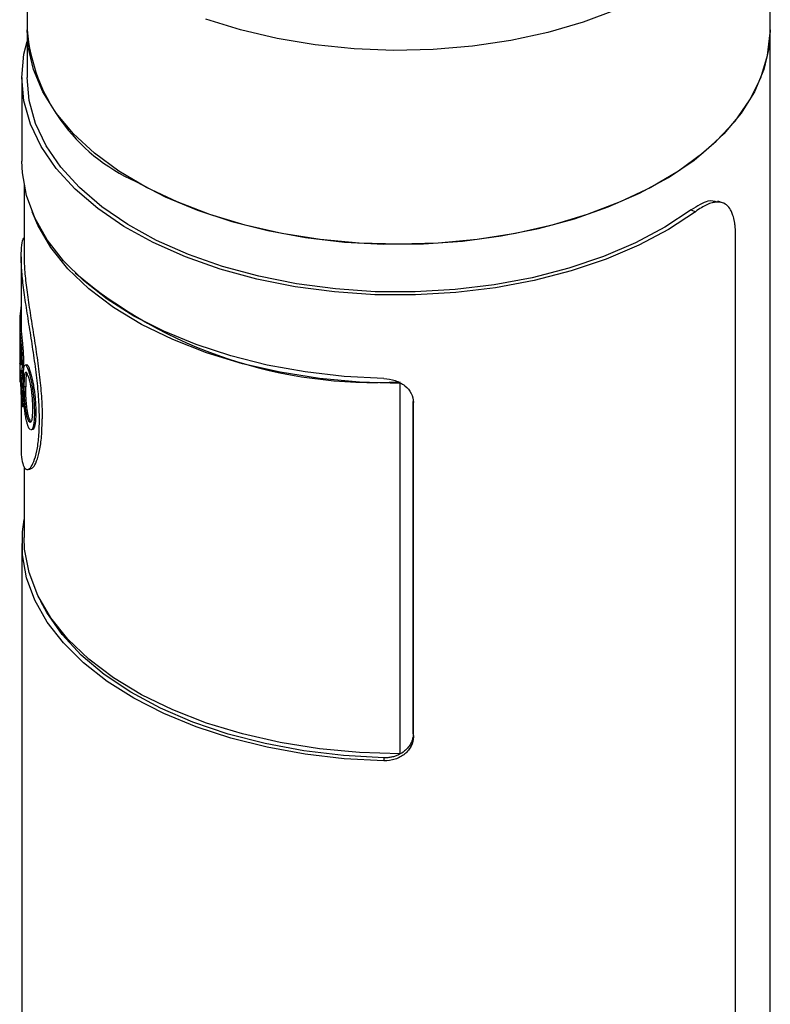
# Model space of a CAD drawing. Header units: inches. Extents: x 3.21 to 12.47, y 1.43 to 9.54.
# Tile 14 of 15: x 11.08 to 11.58, y 8.51 to 9.17. Entities that reach past the tile are written whole.
import ezdxf

# ---------------------------------------------------------------- set-up
doc = ezdxf.new("R2010")
doc.units = ezdxf.units.IN
doc.header["$MEASUREMENT"] = 0

msp = doc.modelspace()

# ---------------------------------------------------------------- linework, layer by layer
at = {"color": 7, "linetype": 'Continuous', "lineweight": 25}
for p, q in [((11.08332, 9.29248), (11.08332, 9.16199)), ((11.58332, 9.16199), (11.58332, 9.29248)), ((11.08332, 9.16199), (11.08332, 9.12984)), ((11.58332, 8.21364), (11.58332, 9.16199)), ((11.07982, 9.12984), (11.07982, 9.07358)), ((11.08135, 9.05752), (11.08135, 9.00929)), ((11.55121, 9.04559), (11.54808, 9.04667)), ((11.53013, 9.04085), (11.53289, 9.0396)), ((11.55997, 8.21866), (11.55997, 9.02346)), ((11.07938, 9.00933), (11.07938, 8.96373)), ((11.0784, 8.96475), (11.07938, 8.96475)), ((11.0784, 8.96373), (11.0784, 8.92657)), ((11.07857, 8.9692), (11.07938, 8.96919)), ((11.07857, 8.9692), (11.07857, 8.96486)), ((11.07857, 8.96486), (11.07938, 8.96484)), ((11.07841, 8.95767), (11.07841, 8.94561)), ((11.07884, 8.95507), (11.07982, 8.95511)), ((11.07841, 8.94126), (11.07841, 8.92486)), ((11.07977, 8.93922), (11.07879, 8.93918)), ((11.07998, 8.93708), (11.08096, 8.93715)), ((11.08023, 8.93658), (11.08033, 8.93681)), ((11.08391, 8.93376), (11.08487, 8.93388)), ((11.07924, 8.9295), (11.08022, 8.92955)), ((11.33433, 8.92421), (11.33433, 8.92411)), ((11.33433, 8.67496), (11.33433, 8.92411)), ((11.07938, 8.9194), (11.07938, 8.88066)), ((11.0796, 8.92246), (11.08058, 8.92251)), ((11.08246, 8.92183), (11.08149, 8.92175)), ((11.34312, 8.68827), (11.34312, 8.91183)), ((11.34325, 8.68625), (11.34325, 8.91128)), ((11.08033, 8.90847), (11.08131, 8.90854)), ((11.08827, 8.90455), (11.08922, 8.9047)), ((11.08486, 8.90014), (11.0839, 8.90002)), ((11.08703, 8.89379), (11.08798, 8.89394)), ((11.08135, 8.86796), (11.08135, 8.82042)), ((11.07982, 8.8164), (11.07982, 8.24338)), ((11.34312, 8.68827), (11.34325, 8.68625)), ((11.32344, 8.67219), (11.3233, 8.67017))]:
    msp.add_line(p, q, dxfattribs=at)
at = {"color": 7, "linetype": 'Continuous', "lineweight": 25, "flags": 128}
for points in [[(11.47972, 9.1755), (11.45735, 9.16718), (11.43358, 9.16027), (11.40867, 9.15487), (11.3829, 9.15103), (11.35658, 9.14879), (11.32999, 9.14817), (11.30344, 9.14919), (11.27722, 9.15184), (11.25164, 9.15608), (11.22699, 9.16186), (11.20354, 9.16913)], [(11.33332, 9.01766), (11.30674, 9.01848), (11.28047, 9.02093), (11.2548, 9.02497), (11.23001, 9.03056), (11.2064, 9.03764), (11.18422, 9.04614), (11.16374, 9.05594), (11.14517, 9.06695), (11.12874, 9.07903), (11.11463, 9.09205), (11.10299, 9.10587), (11.09396, 9.12032), (11.08765, 9.13524), (11.08411, 9.15047), (11.08332, 9.16199)], [(11.15654, 9.05993), (11.17633, 9.04967), (11.1979, 9.04067), (11.22101, 9.03305), (11.24538, 9.02689), (11.27076, 9.02226), (11.29684, 9.01921), (11.32334, 9.01778), (11.34994, 9.01798), (11.37636, 9.01982), (11.4023, 9.02327), (11.42745, 9.02829), (11.45153, 9.03482), (11.47428, 9.04279), (11.49543, 9.05212), (11.51474, 9.06269), (11.53199, 9.07438), (11.547, 9.08707), (11.55958, 9.10061), (11.5696, 9.11484), (11.57694, 9.1296), (11.58152, 9.14474), (11.58329, 9.16006), (11.58332, 9.16199)], [(11.58332, 9.16199), (11.58252, 9.15047), (11.57899, 9.13524), (11.57267, 9.12032), (11.56364, 9.10587), (11.55201, 9.09205), (11.53789, 9.07903), (11.52146, 9.06695), (11.50289, 9.05594), (11.48241, 9.04614), (11.46023, 9.03764), (11.43662, 9.03056), (11.41184, 9.02497), (11.38616, 9.02093), (11.35989, 9.01848), (11.33332, 9.01766)], [(11.53289, 9.0396), (11.51493, 9.02774), (11.49487, 9.01706), (11.47293, 9.00769), (11.44938, 8.99973), (11.42448, 8.99329), (11.39852, 8.98842), (11.37181, 8.98519), (11.34466, 8.98364), (11.31737, 8.98379), (11.29026, 8.98562), (11.26366, 8.98913), (11.23786, 8.99427), (11.21317, 9.00098), (11.18987, 9.00918), (11.16824, 9.01878), (11.14851, 9.02967), (11.13093, 9.04172), (11.11569, 9.05479), (11.10298, 9.06872), (11.09293, 9.08337), (11.08568, 9.09856), (11.08129, 9.11411), (11.07982, 9.12984), (11.08129, 9.14557), (11.08332, 9.15407)], [(11.53013, 9.04085), (11.51242, 9.02915), (11.49264, 9.01862), (11.471, 9.00938), (11.44778, 9.00153), (11.42322, 8.99517), (11.39762, 8.99037), (11.37128, 8.98719), (11.3445, 8.98566), (11.31759, 8.9858), (11.29086, 8.98761), (11.26462, 8.99107), (11.23918, 8.99614), (11.21483, 9.00276), (11.19185, 9.01084), (11.17051, 9.02031), (11.15106, 9.03105), (11.13372, 9.04293), (11.1187, 9.05582), (11.10616, 9.06957), (11.09625, 9.08401), (11.08909, 9.09899), (11.08477, 9.11432), (11.08332, 9.12984)], [(11.3233, 8.92735), (11.29665, 8.92878), (11.27042, 8.93181), (11.24488, 8.93643), (11.22033, 8.94258), (11.19704, 8.95018), (11.17527, 8.95916), (11.15526, 8.96942), (11.13723, 8.98083), (11.12139, 8.99328), (11.10791, 9.00662), (11.09694, 9.02071), (11.0886, 9.03539), (11.08299, 9.0505), (11.08017, 9.06586), (11.07982, 9.07358)], [(11.33433, 8.92411), (11.30701, 8.9249), (11.28, 8.9274), (11.25362, 8.93157), (11.22818, 8.93737), (11.20398, 8.94473), (11.1813, 8.95356), (11.16042, 8.96375), (11.14157, 8.9752), (11.12498, 8.98775), (11.11085, 9.00127), (11.09933, 9.01559), (11.09058, 9.03055), (11.0868, 9.03947)], [(11.3233, 8.67017), (11.29665, 8.6716), (11.27042, 8.67464), (11.24488, 8.67925), (11.22033, 8.6854), (11.19704, 8.693), (11.17527, 8.70198), (11.15526, 8.71224), (11.13723, 8.72365), (11.12139, 8.7361), (11.10791, 8.74945), (11.09694, 8.76354), (11.0886, 8.77821), (11.08299, 8.79332), (11.08017, 8.80868), (11.08017, 8.82413), (11.08135, 8.83246)], [(11.33433, 8.67496), (11.30701, 8.67576), (11.28, 8.67826), (11.25362, 8.68243), (11.22818, 8.68823), (11.20398, 8.69559), (11.1813, 8.70442), (11.16042, 8.71461), (11.14157, 8.72605), (11.12498, 8.73861), (11.11085, 8.75213), (11.09933, 8.76645), (11.09058, 8.78141), (11.08468, 8.79683), (11.08172, 8.81253), (11.08135, 8.82042)], [(11.32344, 8.67219), (11.29623, 8.67368), (11.26946, 8.67687), (11.24346, 8.68173), (11.21853, 8.68819), (11.19497, 8.69619), (11.17307, 8.70563), (11.15308, 8.71639), (11.13525, 8.72834), (11.11978, 8.74135), (11.10686, 8.75526), (11.09665, 8.76989), (11.0926, 8.77744)]]:
    msp.add_lwpolyline(points, dxfattribs=at)
at = {"color": 7, "linetype": 'Continuous', "lineweight": 25}
for centre, radius, start, end in [((11.2068, 9.17329), 0.124, 185.23126, 246.08889), ((11.31678, 9.23566), 0.31092, 229.71136, 273.23438), ((11.16439, 8.96365), 0.086, 171.31209, 176.30043), ((11.16358, 8.96373), 0.08518, 179.31129, 185.83267), ((11.16425, 8.96373), 0.08487, 180.00346, 185.83226), ((11.16371, 8.95939), 0.08531, 181.15836, 185.95941), ((11.16366, 8.94733), 0.08526, 181.1575, 185.48145), ((11.1635, 8.94298), 0.0851, 181.15536, 183.50921), ((11.16336, 8.92657), 0.08497, 180.00009, 181.15482), ((11.16657, 8.92699), 0.08821, 190.0735, 192.12188)]:
    msp.add_arc(centre, radius, start, end, dxfattribs=at)
for points, knots in [([(11.54782, 9.04601), (11.54581, 9.0466), (11.54114, 9.04798), (11.53413, 9.04344), (11.53013, 9.04085)], [0, 0, 0, 0, 0.429697, 1, 1, 1, 1]), ([(11.55997, 9.02346), (11.55996, 9.02435), (11.55994, 9.02612), (11.55979, 9.02861), (11.55955, 9.03096), (11.55921, 9.03317), (11.55877, 9.03523), (11.55814, 9.03744), (11.55726, 9.03971), (11.55564, 9.04256), (11.55307, 9.04508), (11.54978, 9.04614), (11.54675, 9.0461), (11.54401, 9.04559), (11.54076, 9.04442), (11.53695, 9.04244), (11.53425, 9.04055), (11.53289, 9.0396)], [0, 0, 0, 0, 0.041798, 0.083205, 0.124403, 0.165575, 0.206906, 0.248578, 0.310815, 0.373136, 0.497854, 0.622908, 0.685626, 0.748426, 0.832299, 0.915685, 1, 1, 1, 1]), ([(11.09168, 8.89992), (11.09159, 8.90429), (11.0914, 8.91304), (11.08999, 8.92778), (11.08797, 8.94304), (11.08555, 8.95841), (11.08314, 8.9733), (11.08108, 8.98717), (11.07971, 8.99945), (11.07921, 9.00976), (11.07974, 9.01725), (11.08057, 9.02134), (11.0813, 9.02198), (11.08135, 9.02203)], [0, 0, 0, 0, 0.09876, 0.197632, 0.296565, 0.395655, 0.494895, 0.594277, 0.693765, 0.793312, 0.892861, 0.992351, 1, 1, 1, 1]), ([(11.08135, 9.00929), (11.08135, 9.0063), (11.08151, 9.00294), (11.08213, 8.99544), (11.08258, 8.99139), (11.08372, 8.98268), (11.0844, 8.9781), (11.08588, 8.96854), (11.08667, 8.96361), (11.08828, 8.95352), (11.08907, 8.94846), (11.09055, 8.93822), (11.09121, 8.93317), (11.09234, 8.92319), (11.09279, 8.91834), (11.09339, 8.90895), (11.09355, 8.90449), (11.09355, 8.90027)], [0, 0, 0, 0, 0.0312485, 0.0312485, 0.0624985, 0.0624985, 0.0937485, 0.0937485, 0.1249985, 0.1249985, 0.1562485, 0.1562485, 0.1874985, 0.1874985, 0.2187485, 0.2187485, 0.2499985, 0.2499985, 0.2499985, 0.2499985]), ([(11.07884, 8.95507), (11.0789, 8.95444), (11.07896, 8.95384), (11.07906, 8.95299), (11.07909, 8.95271), (11.07913, 8.95231), (11.07915, 8.95218), (11.07917, 8.95198), (11.07917, 8.95192), (11.07918, 8.95182), (11.07919, 8.95179), (11.07919, 8.95172), (11.0792, 8.95171), (11.07924, 8.95128), (11.07928, 8.95092), (11.07933, 8.95038), (11.07935, 8.95021), (11.07937, 8.94995), (11.07938, 8.94987), (11.0794, 8.9497), (11.0794, 8.94963), (11.07945, 8.94914), (11.07948, 8.94873), (11.07953, 8.94811), (11.07955, 8.9479), (11.07958, 8.94747), (11.0796, 8.94723), (11.07964, 8.94663), (11.07967, 8.94622), (11.07971, 8.94556), (11.07972, 8.94533), (11.07975, 8.94487), (11.07976, 8.94462), (11.07982, 8.94351), (11.07986, 8.94263), (11.07991, 8.94139), (11.07992, 8.94097), (11.07994, 8.94036), (11.07995, 8.94016), (11.07995, 8.93985), (11.07995, 8.93975), (11.07996, 8.9396), (11.07996, 8.93955), (11.07996, 8.93944), (11.07996, 8.93938), (11.07997, 8.93879), (11.07998, 8.93803), (11.07998, 8.93708)], [0, 0, 0, 0, 0.125, 0.125, 0.1875, 0.1875, 0.21875, 0.21875, 0.234375, 0.234375, 0.242188, 0.242188, 0.25, 0.25, 0.3125, 0.3125, 0.34375, 0.34375, 0.359375, 0.359375, 0.375, 0.375, 0.4375, 0.4375, 0.46875, 0.46875, 0.5, 0.5, 0.5625, 0.5625, 0.59375, 0.59375, 0.625, 0.625, 0.75, 0.75, 0.8125, 0.8125, 0.84375, 0.84375, 0.859375, 0.859375, 0.867188, 0.867188, 0.875, 0.875, 1, 1, 1, 1]), ([(11.07886, 8.95054), (11.0789, 8.95014), (11.07893, 8.94982), (11.07896, 8.94954), (11.07896, 8.94949), (11.07897, 8.94941), (11.07898, 8.94936), (11.07899, 8.94923), (11.079, 8.94914), (11.07902, 8.94887), (11.07904, 8.94867), (11.0791, 8.94803), (11.07914, 8.9476), (11.07922, 8.94669), (11.07925, 8.94622), (11.0793, 8.94549), (11.07932, 8.94522), (11.07935, 8.9447), (11.07937, 8.94444), (11.07941, 8.94367), (11.07943, 8.94314), (11.07946, 8.94236), (11.07946, 8.94212), (11.07948, 8.94163), (11.07948, 8.94138), (11.07949, 8.94108), (11.07949, 8.94105), (11.07949, 8.94096), (11.07949, 8.94091), (11.07949, 8.94077), (11.07949, 8.94066), (11.0795, 8.94032), (11.0795, 8.94007), (11.0795, 8.93979)], [0, 0, 0, 0, 0.125, 0.125, 0.140625, 0.140625, 0.15625, 0.15625, 0.1875, 0.1875, 0.25, 0.25, 0.375, 0.375, 0.5, 0.5, 0.5625, 0.5625, 0.625, 0.625, 0.75, 0.75, 0.8125, 0.8125, 0.875, 0.875, 0.890625, 0.890625, 0.90625, 0.90625, 0.9375, 0.9375, 1, 1, 1, 1]), ([(11.07982, 8.95511), (11.07988, 8.95452), (11.07999, 8.95348), (11.08019, 8.95168), (11.08039, 8.94966), (11.0806, 8.9471), (11.08076, 8.94445), (11.08088, 8.94184), (11.08095, 8.93936), (11.08096, 8.93789), (11.08096, 8.93715)], [0, 0, 0, 0, 0.139142, 0.250315, 0.375161, 0.49989, 0.624824, 0.749824, 0.874864, 1, 1, 1, 1]), ([(11.07924, 8.92254), (11.07916, 8.92458), (11.0791, 8.92629), (11.07902, 8.92838), (11.079, 8.92899), (11.07897, 8.9298), (11.07896, 8.93004), (11.07894, 8.93038), (11.07894, 8.93049), (11.07893, 8.93065), (11.07893, 8.9307), (11.07893, 8.93077), (11.07893, 8.9308), (11.07893, 8.93083), (11.07892, 8.93084), (11.07892, 8.93087), (11.07892, 8.93086), (11.07889, 8.93174), (11.07885, 8.93249), (11.07881, 8.93349), (11.07879, 8.9338), (11.07876, 8.93438), (11.07875, 8.93463), (11.07872, 8.93514), (11.0787, 8.9354), (11.07868, 8.9358), (11.07867, 8.93593), (11.07866, 8.93613), (11.07865, 8.9362), (11.07865, 8.9363), (11.07865, 8.93633), (11.07864, 8.9364), (11.07864, 8.93645), (11.07862, 8.9368), (11.07859, 8.93723), (11.07855, 8.93777)], [0, 0, 0, 0, 0.25, 0.25, 0.375, 0.375, 0.4375, 0.4375, 0.46875, 0.46875, 0.484375, 0.484375, 0.492188, 0.492188, 0.496094, 0.496094, 0.5, 0.5, 0.625, 0.625, 0.6875, 0.6875, 0.75, 0.75, 0.8125, 0.8125, 0.84375, 0.84375, 0.859375, 0.859375, 0.867188, 0.867188, 0.875, 0.875, 1, 1, 1, 1]), ([(11.0795, 8.93979), (11.0795, 8.93948), (11.0795, 8.93923), (11.07949, 8.93891), (11.07949, 8.93882), (11.07949, 8.9387), (11.07949, 8.93867), (11.07949, 8.93857), (11.07949, 8.93851), (11.07947, 8.93807), (11.07946, 8.93772), (11.07941, 8.93715), (11.07938, 8.93692), (11.07932, 8.93661), (11.07928, 8.93653), (11.07924, 8.93653), (11.07923, 8.93654), (11.07921, 8.93655), (11.0792, 8.93657), (11.07917, 8.93662), (11.07915, 8.93667), (11.07909, 8.93688), (11.07905, 8.9371), (11.079, 8.93741), (11.07899, 8.93744), (11.07898, 8.9375), (11.07898, 8.93753), (11.07896, 8.93763), (11.07896, 8.93769), (11.07893, 8.9379), (11.07891, 8.93806), (11.07889, 8.93825), (11.07888, 8.93825), (11.07888, 8.93828), (11.07888, 8.93829), (11.07887, 8.93834), (11.07887, 8.93837), (11.07886, 8.93847), (11.07885, 8.93854), (11.07883, 8.93878), (11.07881, 8.93897), (11.07879, 8.93918)], [0, 0, 0, 0, 0.0625, 0.0625, 0.09375, 0.09375, 0.109375, 0.109375, 0.125, 0.125, 0.25, 0.25, 0.375, 0.375, 0.5, 0.5, 0.53125, 0.53125, 0.5625, 0.5625, 0.625, 0.625, 0.75, 0.75, 0.765625, 0.765625, 0.78125, 0.78125, 0.8125, 0.8125, 0.875, 0.875, 0.882812, 0.882812, 0.890625, 0.890625, 0.90625, 0.90625, 0.9375, 0.9375, 1, 1, 1, 1]), ([(11.07998, 8.93708), (11.07998, 8.9367), (11.07998, 8.93636), (11.07998, 8.93592), (11.07998, 8.93578), (11.07997, 8.93559), (11.07997, 8.93553), (11.07997, 8.93545), (11.07997, 8.93542), (11.07997, 8.93536), (11.07997, 8.93535), (11.07996, 8.93503), (11.07996, 8.93476), (11.07994, 8.93437), (11.07994, 8.93425), (11.07993, 8.934), (11.07992, 8.93389), (11.07989, 8.93327), (11.07986, 8.93286), (11.07979, 8.93221), (11.07974, 8.93193), (11.07964, 8.93156), (11.07959, 8.93145), (11.07951, 8.9314), (11.07948, 8.9314), (11.07943, 8.93144), (11.07942, 8.93145), (11.07939, 8.93149), (11.07937, 8.93152), (11.07933, 8.9316), (11.0793, 8.93168), (11.07924, 8.93187), (11.07921, 8.93198), (11.07916, 8.93217), (11.07915, 8.93223), (11.07913, 8.93232), (11.07912, 8.93236), (11.07911, 8.93242), (11.07911, 8.93244), (11.07908, 8.93258), (11.07905, 8.93274), (11.07902, 8.93295)], [0, 0, 0, 0, 0.0625, 0.0625, 0.09375, 0.09375, 0.109375, 0.109375, 0.117188, 0.117188, 0.125, 0.125, 0.1875, 0.1875, 0.21875, 0.21875, 0.25, 0.25, 0.375, 0.375, 0.5, 0.5, 0.625, 0.625, 0.6875, 0.6875, 0.71875, 0.71875, 0.75, 0.75, 0.8125, 0.8125, 0.875, 0.875, 0.90625, 0.90625, 0.921875, 0.921875, 0.9375, 0.9375, 1, 1, 1, 1]), ([(11.08096, 8.93715), (11.08095, 8.93596), (11.08093, 8.93418), (11.08081, 8.93253), (11.08068, 8.93175), (11.08056, 8.93142), (11.08049, 8.93148), (11.08048, 8.93149)], [0, 0, 0, 0, 0.385873, 0.580645, 0.772467, 0.961242, 1, 1, 1, 1]), ([(11.08079, 8.92452), (11.0808, 8.92524), (11.0808, 8.92588), (11.08081, 8.92671), (11.08081, 8.92697), (11.08081, 8.92732), (11.08081, 8.92743), (11.08082, 8.92759), (11.08082, 8.92764), (11.08082, 8.92772), (11.08082, 8.92774), (11.08082, 8.92779), (11.08082, 8.92781), (11.08083, 8.92839), (11.08084, 8.92891), (11.08086, 8.92967), (11.08087, 8.92991), (11.08088, 8.93028), (11.08089, 8.9304), (11.0809, 8.93063), (11.0809, 8.93074), (11.08095, 8.9319), (11.08102, 8.9328), (11.08113, 8.93393), (11.08117, 8.93427), (11.08124, 8.93473), (11.08127, 8.93488), (11.0813, 8.93508), (11.08132, 8.93515), (11.08134, 8.93528), (11.08136, 8.93533), (11.08149, 8.93592), (11.08163, 8.93629), (11.0818, 8.9365)], [0, 0, 0, 0, 0.0625, 0.0625, 0.09375, 0.09375, 0.109375, 0.109375, 0.1171875, 0.1171875, 0.1210938, 0.1210938, 0.125, 0.125, 0.1875, 0.1875, 0.21875, 0.21875, 0.234375, 0.234375, 0.25, 0.25, 0.375, 0.375, 0.4375, 0.4375, 0.46875, 0.46875, 0.484375, 0.484375, 0.5, 0.5, 0.625, 0.625, 0.625, 0.625]), ([(11.08213, 8.93659), (11.08221, 8.93663), (11.08247, 8.93676), (11.08306, 8.93589), (11.08363, 8.93448), (11.08391, 8.93376)], [0, 0, 0, 0, 0.17036, 0.582436, 1, 1, 1, 1]), ([(11.0831, 8.93669), (11.08318, 8.93673), (11.08343, 8.93686), (11.08403, 8.936), (11.08459, 8.93459), (11.08487, 8.93388)], [0, 0, 0, 0, 0.171171, 0.583162, 1, 1, 1, 1]), ([(11.07902, 8.93295), (11.07904, 8.9326), (11.07906, 8.93229), (11.07909, 8.93187), (11.0791, 8.93174), (11.07911, 8.93155), (11.07912, 8.93149), (11.07912, 8.93141), (11.07912, 8.93138), (11.07913, 8.93133), (11.07913, 8.93131), (11.07914, 8.93111), (11.07915, 8.93096), (11.07917, 8.93074), (11.07917, 8.93067), (11.07918, 8.93053), (11.07918, 8.93045), (11.0792, 8.9302), (11.07922, 8.9299), (11.07924, 8.9295)], [0, 0, 0, 0, 0.25, 0.25, 0.375, 0.375, 0.4375, 0.4375, 0.46875, 0.46875, 0.5, 0.5, 0.625, 0.625, 0.6875, 0.6875, 0.75, 0.75, 1, 1, 1, 1]), ([(11.08, 8.93299), (11.08004, 8.93244), (11.08009, 8.93161), (11.08017, 8.93045), (11.08021, 8.92985), (11.08022, 8.92955)], [0, 0, 0, 0, 0.499969, 0.749972, 1, 1, 1, 1]), ([(11.08149, 8.92175), (11.08149, 8.92286), (11.0815, 8.92372), (11.08151, 8.92434), (11.08151, 8.92438), (11.08151, 8.92444), (11.08151, 8.92446), (11.08151, 8.92455), (11.08151, 8.92461), (11.08151, 8.92477), (11.08152, 8.92488), (11.08152, 8.9252), (11.08153, 8.92541), (11.08154, 8.92601), (11.08156, 8.92638), (11.08157, 8.92675), (11.08157, 8.92682), (11.08158, 8.92692), (11.08158, 8.92697), (11.08159, 8.92712), (11.08159, 8.92722), (11.08161, 8.92752), (11.08162, 8.9277), (11.08165, 8.92825), (11.08168, 8.92859), (11.08176, 8.92953), (11.08183, 8.93005), (11.08196, 8.93067), (11.08201, 8.93087), (11.08212, 8.93119), (11.08218, 8.93132), (11.08225, 8.93142)], [0.375, 0.375, 0.375, 0.375, 0.5, 0.5, 0.5039062, 0.5039062, 0.5078125, 0.5078125, 0.515625, 0.515625, 0.53125, 0.53125, 0.5625, 0.5625, 0.625, 0.625, 0.6328125, 0.6328125, 0.640625, 0.640625, 0.65625, 0.65625, 0.6875, 0.6875, 0.75, 0.75, 0.875, 0.875, 0.9375, 0.9375, 1, 1, 1, 1]), ([(11.08309, 8.93113), (11.08302, 8.93096), (11.08271, 8.93021), (11.0825, 8.92693), (11.08247, 8.92354), (11.08246, 8.92183)], [0, 0, 0, 0, 0.130582, 0.564481, 1, 1, 1, 1]), ([(11.08392, 8.9294), (11.0837, 8.92995), (11.08326, 8.93104), (11.08279, 8.9317), (11.0826, 8.93157), (11.08254, 8.93154)], [0, 0, 0, 0, 0.425197, 0.849904, 1, 1, 1, 1]), ([(11.08391, 8.93376), (11.084, 8.93352), (11.08408, 8.93329), (11.08419, 8.93297), (11.08422, 8.93287), (11.08427, 8.93272), (11.08429, 8.93268), (11.08431, 8.93261), (11.08432, 8.93258), (11.08433, 8.93254), (11.08434, 8.93252), (11.08442, 8.93225), (11.0845, 8.93201), (11.08461, 8.93164), (11.08465, 8.93152), (11.08472, 8.93128), (11.08475, 8.93117), (11.08509, 8.93), (11.08539, 8.92885), (11.08596, 8.9264), (11.08623, 8.92513), (11.0866, 8.92315), (11.08672, 8.92248), (11.08689, 8.92146), (11.08695, 8.92111), (11.08703, 8.92059), (11.08705, 8.92042), (11.08711, 8.92006), (11.08713, 8.91988), (11.08735, 8.91839), (11.08752, 8.91706), (11.08774, 8.91507), (11.0878, 8.9144), (11.08789, 8.9134), (11.08792, 8.91307), (11.08796, 8.91257), (11.08797, 8.9124), (11.088, 8.91207), (11.08801, 8.91189), (11.08806, 8.91114), (11.0881, 8.91053), (11.08815, 8.90961), (11.08816, 8.9093), (11.08818, 8.90882), (11.08819, 8.90867), (11.0882, 8.90835), (11.08821, 8.90818), (11.08822, 8.90773), (11.08823, 8.90743), (11.08824, 8.90699), (11.08825, 8.90684), (11.08825, 8.90662), (11.08825, 8.90655), (11.08825, 8.90644), (11.08825, 8.90641), (11.08826, 8.90633), (11.08826, 8.90628), (11.08826, 8.90587), (11.08827, 8.9053), (11.08827, 8.90455)], [0, 0, 0, 0, 0.03125, 0.03125, 0.046875, 0.046875, 0.054688, 0.054688, 0.058594, 0.058594, 0.0625, 0.0625, 0.09375, 0.09375, 0.109375, 0.109375, 0.125, 0.125, 0.25, 0.25, 0.375, 0.375, 0.4375, 0.4375, 0.46875, 0.46875, 0.484375, 0.484375, 0.5, 0.5, 0.625, 0.625, 0.6875, 0.6875, 0.71875, 0.71875, 0.734375, 0.734375, 0.75, 0.75, 0.8125, 0.8125, 0.84375, 0.84375, 0.859375, 0.859375, 0.875, 0.875, 0.90625, 0.90625, 0.921875, 0.921875, 0.929688, 0.929688, 0.933594, 0.933594, 0.9375, 0.9375, 1, 1, 1, 1]), ([(11.08487, 8.93388), (11.08502, 8.93347), (11.0853, 8.93266), (11.0859, 8.93071), (11.08664, 8.92785), (11.08746, 8.92396), (11.08813, 8.91989), (11.08865, 8.91581), (11.08899, 8.91188), (11.08915, 8.90877), (11.08921, 8.9064), (11.08921, 8.90527), (11.08922, 8.9047)], [0, 0, 0, 0, 0.0625604, 0.1251065, 0.2499247, 0.3735162, 0.4996756, 0.6223913, 0.7497371, 0.874829, 0.9374107, 1, 1, 1, 1]), ([(11.07924, 8.9295), (11.07926, 8.92911), (11.07928, 8.92877), (11.0793, 8.92833), (11.07931, 8.92819), (11.07932, 8.92801), (11.07932, 8.92795), (11.07933, 8.92784), (11.07933, 8.9278), (11.07936, 8.92721), (11.07939, 8.92663), (11.07944, 8.92565), (11.07946, 8.92534), (11.07948, 8.9249), (11.07949, 8.92475), (11.0795, 8.92455), (11.0795, 8.92448), (11.07951, 8.92434), (11.07951, 8.92426), (11.07953, 8.92382), (11.07956, 8.92324), (11.0796, 8.92246)], [0, 0, 0, 0, 0.125, 0.125, 0.1875, 0.1875, 0.21875, 0.21875, 0.25, 0.25, 0.5, 0.5, 0.625, 0.625, 0.6875, 0.6875, 0.71875, 0.71875, 0.75, 0.75, 1, 1, 1, 1]), ([(11.08022, 8.92955), (11.08025, 8.92896), (11.08032, 8.92779), (11.08041, 8.92603), (11.08049, 8.92426), (11.08055, 8.9231), (11.08058, 8.92251)], [0, 0, 0, 0, 0.2500095, 0.5000026, 0.7499911, 1, 1, 1, 1]), ([(11.08147, 8.90913), (11.08143, 8.90959), (11.08139, 8.90999), (11.08135, 8.91051), (11.08134, 8.91066), (11.08132, 8.91088), (11.08132, 8.91095), (11.08131, 8.91104), (11.08131, 8.91107), (11.0813, 8.91114), (11.0813, 8.91115), (11.08127, 8.91152), (11.08125, 8.91185), (11.08121, 8.91236), (11.0812, 8.91253), (11.08118, 8.91288), (11.08116, 8.91307), (11.08111, 8.9139), (11.08107, 8.91456), (11.08102, 8.91556), (11.081, 8.91589), (11.08097, 8.91656), (11.08096, 8.91691), (11.08089, 8.9185), (11.08085, 8.91977), (11.08082, 8.92131), (11.08082, 8.92161), (11.08081, 8.92206), (11.08081, 8.92221), (11.08081, 8.92243), (11.08081, 8.9225), (11.0808, 8.92261), (11.0808, 8.92265), (11.0808, 8.92272), (11.0808, 8.92277), (11.0808, 8.92318), (11.0808, 8.92375), (11.08079, 8.92452)], [0, 0, 0, 0, 0.0625, 0.0625, 0.09375, 0.09375, 0.109375, 0.109375, 0.117188, 0.117188, 0.125, 0.125, 0.1875, 0.1875, 0.21875, 0.21875, 0.25, 0.25, 0.375, 0.375, 0.4375, 0.4375, 0.5, 0.5, 0.75, 0.75, 0.8125, 0.8125, 0.84375, 0.84375, 0.859375, 0.859375, 0.867188, 0.867188, 0.875, 0.875, 1, 1, 1, 1]), ([(11.08392, 8.9294), (11.08408, 8.92892), (11.08421, 8.92854), (11.0843, 8.92826), (11.08431, 8.92823), (11.08433, 8.92818), (11.08434, 8.92815), (11.08436, 8.92807), (11.08437, 8.92802), (11.08442, 8.92787), (11.08445, 8.92776), (11.08455, 8.92743), (11.08461, 8.9272), (11.08474, 8.92671), (11.0848, 8.92649), (11.08492, 8.926), (11.08498, 8.92575), (11.08517, 8.92497), (11.08529, 8.92441), (11.08547, 8.92354), (11.08553, 8.92327), (11.08564, 8.9227), (11.08569, 8.92241), (11.08585, 8.92154), (11.08595, 8.92095), (11.08609, 8.92006), (11.08614, 8.91974), (11.08622, 8.91914), (11.08626, 8.91886), (11.08631, 8.91851), (11.08631, 8.91847), (11.08632, 8.91836), (11.08633, 8.9183), (11.08635, 8.91812), (11.08637, 8.91798), (11.08642, 8.91754), (11.08646, 8.9172), (11.0865, 8.91681)], [0, 0, 0, 0, 0.125, 0.125, 0.132812, 0.132812, 0.140625, 0.140625, 0.15625, 0.15625, 0.1875, 0.1875, 0.25, 0.25, 0.3125, 0.3125, 0.375, 0.375, 0.5, 0.5, 0.5625, 0.5625, 0.625, 0.625, 0.75, 0.75, 0.8125, 0.8125, 0.875, 0.875, 0.890625, 0.890625, 0.90625, 0.90625, 0.9375, 0.9375, 1, 1, 1, 1]), ([(11.3233, 8.92735), (11.32591, 8.92729), (11.32853, 8.92684), (11.33214, 8.92561), (11.3333, 8.92511), (11.33547, 8.92395), (11.33648, 8.92329), (11.33927, 8.92107), (11.34072, 8.91935), (11.34275, 8.91545), (11.34324, 8.91343), (11.34325, 8.91128)], [0, 0, 0, 0, 0.25, 0.25, 0.375, 0.375, 0.5, 0.5, 0.75, 0.75, 1, 1, 1, 1]), ([(11.0839, 8.90002), (11.08383, 8.90022), (11.08377, 8.9004), (11.08369, 8.90062), (11.08367, 8.90069), (11.08364, 8.90078), (11.08364, 8.9008), (11.08361, 8.90088), (11.0836, 8.90092), (11.08349, 8.90129), (11.08338, 8.90166), (11.08309, 8.90284), (11.08291, 8.90367), (11.08259, 8.9055), (11.08244, 8.90648), (11.08218, 8.9085), (11.08207, 8.90951), (11.08188, 8.91151), (11.0818, 8.91252), (11.08173, 8.91365), (11.08172, 8.91376), (11.08171, 8.91399), (11.0817, 8.9141), (11.08168, 8.91446), (11.08167, 8.9147), (11.08163, 8.91542), (11.08161, 8.91592), (11.08158, 8.91656), (11.08158, 8.91666), (11.08157, 8.91689), (11.08157, 8.917), (11.08155, 8.91735), (11.08155, 8.91758), (11.08153, 8.91826), (11.08152, 8.91872), (11.08151, 8.91923), (11.08151, 8.91925), (11.08151, 8.91933), (11.08151, 8.91938), (11.0815, 8.9195), (11.0815, 8.91959), (11.0815, 8.91987), (11.0815, 8.92007), (11.08149, 8.92072), (11.08149, 8.9212), (11.08149, 8.92175)], [0, 0, 0, 0, 0.03125, 0.03125, 0.046875, 0.046875, 0.054688, 0.054688, 0.0625, 0.0625, 0.125, 0.125, 0.25, 0.25, 0.375, 0.375, 0.5, 0.5, 0.625, 0.625, 0.640625, 0.640625, 0.65625, 0.65625, 0.6875, 0.6875, 0.75, 0.75, 0.765625, 0.765625, 0.78125, 0.78125, 0.8125, 0.8125, 0.875, 0.875, 0.882812, 0.882812, 0.890625, 0.890625, 0.90625, 0.90625, 0.9375, 0.9375, 1, 1, 1, 1]), ([(11.08486, 8.90014), (11.08476, 8.90044), (11.08455, 8.90105), (11.08415, 8.9025), (11.0837, 8.90464), (11.08326, 8.90756), (11.08293, 8.9106), (11.08269, 8.91364), (11.08255, 8.91654), (11.08247, 8.9193), (11.08246, 8.92099), (11.08246, 8.92183)], [0, 0, 0, 0, 0.062266, 0.125734, 0.249632, 0.375157, 0.499745, 0.624714, 0.749763, 0.874853, 1, 1, 1, 1]), ([(11.0865, 8.91681), (11.08661, 8.91574), (11.08668, 8.9149), (11.08673, 8.91424), (11.08674, 8.91417), (11.08675, 8.91406), (11.08675, 8.91401), (11.08676, 8.91385), (11.08677, 8.91374), (11.08679, 8.91343), (11.08681, 8.91322), (11.08685, 8.91261), (11.08687, 8.91222), (11.08693, 8.91108), (11.08696, 8.91032), (11.08698, 8.90946), (11.08698, 8.90944), (11.08698, 8.90936), (11.08698, 8.90932), (11.08698, 8.9092), (11.08699, 8.90912), (11.08699, 8.90887), (11.08699, 8.9087), (11.087, 8.90814), (11.087, 8.90774), (11.087, 8.9073)], [0, 0, 0, 0, 0.25, 0.25, 0.265625, 0.265625, 0.28125, 0.28125, 0.3125, 0.3125, 0.375, 0.375, 0.5, 0.5, 0.75, 0.75, 0.765625, 0.765625, 0.78125, 0.78125, 0.8125, 0.8125, 0.875, 0.875, 1, 1, 1, 1]), ([(11.0839, 8.89566), (11.08381, 8.89592), (11.08373, 8.89615), (11.08363, 8.89645), (11.0836, 8.89655), (11.08356, 8.89668), (11.08355, 8.89672), (11.08353, 8.89678), (11.08352, 8.89679), (11.08351, 8.89683), (11.08351, 8.89684), (11.08337, 8.89729), (11.08325, 8.89774), (11.08299, 8.89875), (11.08287, 8.89927), (11.08264, 8.90035), (11.08253, 8.90093), (11.08234, 8.90206), (11.08224, 8.90265), (11.08206, 8.90389), (11.08197, 8.90456), (11.08184, 8.90554), (11.08181, 8.90587), (11.08175, 8.90635), (11.08173, 8.90652), (11.0817, 8.90676), (11.0817, 8.90684), (11.08168, 8.90696), (11.08168, 8.907), (11.08167, 8.90708), (11.08166, 8.90713), (11.08162, 8.9076), (11.08155, 8.90826), (11.08147, 8.90913)], [0, 0, 0, 0, 0.0625, 0.0625, 0.09375, 0.09375, 0.109375, 0.109375, 0.117188, 0.117188, 0.125, 0.125, 0.25, 0.25, 0.375, 0.375, 0.5, 0.5, 0.625, 0.625, 0.75, 0.75, 0.8125, 0.8125, 0.84375, 0.84375, 0.859375, 0.859375, 0.867188, 0.867188, 0.875, 0.875, 1, 1, 1, 1]), ([(11.087, 8.9073), (11.087, 8.90622), (11.08699, 8.90539), (11.08697, 8.90478), (11.08697, 8.90474), (11.08697, 8.90469), (11.08697, 8.90466), (11.08696, 8.90458), (11.08696, 8.90452), (11.08696, 8.90436), (11.08695, 8.90426), (11.08694, 8.90395), (11.08693, 8.90375), (11.0869, 8.90317), (11.08688, 8.90282), (11.08685, 8.90246), (11.08685, 8.9024), (11.08684, 8.9023), (11.08684, 8.90225), (11.08682, 8.9021), (11.08682, 8.90201), (11.08679, 8.90173), (11.08677, 8.90154), (11.08671, 8.90102), (11.08667, 8.9007), (11.08653, 8.89982), (11.08641, 8.89935), (11.08627, 8.89893), (11.08625, 8.89887), (11.08621, 8.89877), (11.08619, 8.89873), (11.08614, 8.89859), (11.0861, 8.89851), (11.08597, 8.89828), (11.08589, 8.89816), (11.08571, 8.89799), (11.08562, 8.89793), (11.08542, 8.89787), (11.08532, 8.89787), (11.085, 8.89799), (11.08479, 8.8982), (11.08451, 8.89865), (11.08445, 8.89875), (11.08437, 8.89891), (11.08434, 8.89897), (11.0843, 8.89906), (11.08428, 8.89909), (11.08426, 8.89913), (11.08425, 8.89916), (11.08415, 8.89937), (11.08404, 8.89965), (11.0839, 8.90002)], [0, 0, 0, 0, 0.125, 0.125, 0.128906, 0.128906, 0.132812, 0.132812, 0.140625, 0.140625, 0.15625, 0.15625, 0.1875, 0.1875, 0.25, 0.25, 0.257812, 0.257812, 0.265625, 0.265625, 0.28125, 0.28125, 0.3125, 0.3125, 0.375, 0.375, 0.5, 0.5, 0.515625, 0.515625, 0.53125, 0.53125, 0.5625, 0.5625, 0.625, 0.625, 0.6875, 0.6875, 0.75, 0.75, 0.875, 0.875, 0.90625, 0.90625, 0.921875, 0.921875, 0.929688, 0.929688, 0.9375, 0.9375, 1, 1, 1, 1]), ([(11.08827, 8.90455), (11.08827, 8.90416), (11.08827, 8.90382), (11.08826, 8.90339), (11.08826, 8.90326), (11.08826, 8.90308), (11.08826, 8.90302), (11.08826, 8.90294), (11.08826, 8.90292), (11.08825, 8.90287), (11.08825, 8.90285), (11.08825, 8.90252), (11.08824, 8.90224), (11.08823, 8.90168), (11.08822, 8.90142), (11.08816, 8.90007), (11.08809, 8.89905), (11.08795, 8.89766), (11.08789, 8.89721), (11.08779, 8.89658), (11.08776, 8.89638), (11.08768, 8.89598), (11.08765, 8.8958), (11.08756, 8.89541), (11.08752, 8.89523), (11.08745, 8.89498), (11.08743, 8.89489), (11.0874, 8.89478), (11.08738, 8.89474), (11.08737, 8.89469), (11.08736, 8.89467), (11.08735, 8.89463), (11.08734, 8.89461), (11.08727, 8.89439), (11.08717, 8.89413), (11.08703, 8.89379)], [0, 0, 0, 0, 0.0625, 0.0625, 0.09375, 0.09375, 0.109375, 0.109375, 0.117188, 0.117188, 0.125, 0.125, 0.1875, 0.1875, 0.25, 0.25, 0.5, 0.5, 0.625, 0.625, 0.6875, 0.6875, 0.75, 0.75, 0.8125, 0.8125, 0.84375, 0.84375, 0.859375, 0.859375, 0.867188, 0.867188, 0.875, 0.875, 1, 1, 1, 1]), ([(11.08922, 8.9047), (11.08921, 8.90412), (11.08921, 8.90296), (11.08914, 8.90074), (11.08897, 8.89819), (11.08865, 8.89607), (11.0883, 8.8947), (11.08809, 8.89419), (11.08798, 8.89394)], [0, 0, 0, 0, 0.125074, 0.250129, 0.500105, 0.749932, 0.874951, 1, 1, 1, 1]), ([(11.07938, 8.8807), (11.07938, 8.8807), (11.07922, 8.87731), (11.07978, 8.87271), (11.08106, 8.86755), (11.08314, 8.8657), (11.08555, 8.86689), (11.08797, 8.87113), (11.08999, 8.87824), (11.0914, 8.88779), (11.09159, 8.89588), (11.09168, 8.89992)], [0, 0, 0, 0, 0.0000222, 0.1255058, 0.2509148, 0.3761895, 0.501287, 0.6261946, 0.7509022, 0.8755459, 1, 1, 1, 1]), ([(11.08486, 8.90014), (11.08508, 8.89957), (11.08544, 8.89866), (11.08579, 8.8984), (11.08592, 8.8983)], [0, 0, 0, 0, 0.623573, 1, 1, 1, 1]), ([(11.08555, 8.86663), (11.08619, 8.86681), (11.0876, 8.86721), (11.08988, 8.87148), (11.09188, 8.87856), (11.09328, 8.88814), (11.09346, 8.89623), (11.09355, 8.90027)], [0, 0, 0, 0, 0.170435, 0.377846, 0.585217, 0.792706, 1, 1, 1, 1]), ([(11.08559, 8.89283), (11.08545, 8.89291), (11.08531, 8.89303), (11.08503, 8.89335), (11.08489, 8.89356), (11.08467, 8.89392), (11.0846, 8.89405), (11.08449, 8.89426), (11.08446, 8.89433), (11.08441, 8.89444), (11.08439, 8.89448), (11.08436, 8.89454), (11.08435, 8.89456), (11.08434, 8.8946), (11.08432, 8.89462), (11.08423, 8.89485), (11.08409, 8.89519), (11.0839, 8.89566)], [0.5, 0.5, 0.5, 0.5, 0.625, 0.625, 0.75, 0.75, 0.8125, 0.8125, 0.84375, 0.84375, 0.859375, 0.859375, 0.8671875, 0.8671875, 0.875, 0.875, 1, 1, 1, 1]), ([(11.08703, 8.89379), (11.08682, 8.89338), (11.08652, 8.8928), (11.08614, 8.89284), (11.08602, 8.89286)], [0, 0, 0, 0, 0.696444, 1, 1, 1, 1]), ([(11.08798, 8.89394), (11.08777, 8.89353), (11.08747, 8.89294), (11.08709, 8.89298), (11.08698, 8.893)], [0, 0, 0, 0, 0.696679, 1, 1, 1, 1]), ([(11.08364, 8.8662), (11.08395, 8.86623), (11.08458, 8.8663), (11.08521, 8.86637), (11.08553, 8.8664)], [0, 0, 0, 0, 0.500014, 1, 1, 1, 1]), ([(11.34325, 8.68625), (11.34325, 8.68414), (11.34273, 8.68202), (11.34124, 8.67908), (11.34061, 8.67814), (11.33916, 8.67637), (11.33834, 8.67554), (11.33648, 8.67403), (11.33547, 8.67336), (11.3333, 8.67218), (11.33214, 8.67168), (11.32853, 8.6705), (11.32593, 8.67012), (11.3233, 8.67017)], [0, 0, 0, 0, 0.25, 0.25, 0.375, 0.375, 0.5, 0.5, 0.625, 0.625, 0.75, 0.75, 1, 1, 1, 1]), ([(11.34312, 8.68827), (11.3431, 8.68774), (11.34306, 8.68669), (11.34276, 8.68512), (11.3423, 8.68357), (11.34143, 8.68158), (11.33991, 8.67921), (11.33718, 8.67647), (11.3341, 8.67452), (11.33103, 8.67328), (11.32858, 8.67262), (11.32603, 8.67222), (11.3243, 8.6722), (11.32344, 8.67219)], [0, 0, 0, 0, 0.062343, 0.124927, 0.187732, 0.250195, 0.374995, 0.499852, 0.664963, 0.748529, 0.831841, 0.915698, 1, 1, 1, 1])]:
    msp.add_open_spline(points, degree=3, knots=knots, dxfattribs=at)
for points in [[(11.07972, 8.91156), (11.07955, 8.91522), (11.07938, 8.91888), (11.07924, 8.92254)], [(11.0796, 8.92246), (11.07981, 8.91779), (11.08006, 8.91313), (11.08033, 8.90847)], [(11.08058, 8.92251), (11.08079, 8.91785), (11.08104, 8.91319), (11.08131, 8.90854)]]:
    msp.add_open_spline(points, degree=3, dxfattribs=at)

doc.saveas('drawing.dxf')
